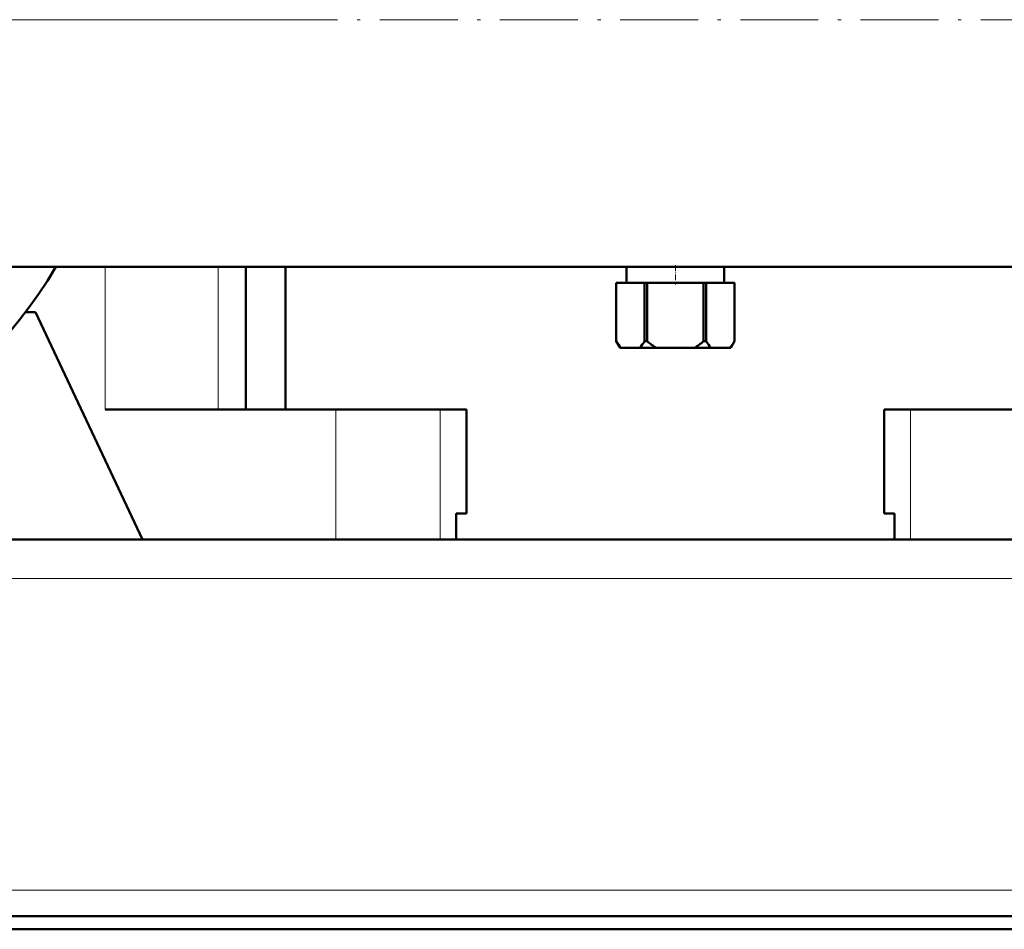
# Model space of a CAD drawing. Extents: x -1438 to 1837, y -1650 to 612.
# Tile 54 of 89: x 36 to 187, y -275 to -135. Entities that reach past the tile are written whole.
import ezdxf

# ---------------------------------------------------------------- set-up
doc = ezdxf.new("R2010")
doc.units = 0
doc.linetypes.add('DASHDOT', pattern=[18.5, 12, -3, 0.5, -3])

msp = doc.modelspace()

# ---------------------------------------------------------------- linework, layer by layer
at = {"color": 7, "linetype": 'DASHDOT', "lineweight": 18}
for p, q in [((491.79, -135.42), (-228.19, -135.42)), ((74.29, -135.42), (-120.71, -135.42))]:
    msp.add_line(p, q, dxfattribs=at)
at = {"color": 7, "lineweight": 50}
for p, q in [((416.79, -173.47), (-143.21, -173.47)), ((70.69, -173.47), (70.69, -195.42)), ((76.79, -195.42), (76.79, -173.47)), ((129.29, -173.47), (129.29, -175.92)), ((144.29, -173.47), (144.29, -175.92)), ((127.69, -175.92), (127.69, -175.92)), ((127.69, -175.92), (127.69, -184.92)), ((132.03, -175.92), (127.69, -175.92)), ((127.69, -175.92), (127.69, -184.92)), ((132.03, -175.92), (132.03, -184.92)), ((132.03, -175.92), (132.45, -175.92)), ((132.45, -175.92), (132.45, -184.92)), ((141.13, -175.92), (132.45, -175.92)), ((141.13, -175.92), (141.13, -184.92)), ((141.13, -175.92), (141.55, -175.92)), ((141.55, -175.92), (141.55, -184.92)), ((145.89, -175.92), (141.55, -175.92)), ((145.89, -175.92), (145.89, -184.92)), ((145.89, -175.92), (145.89, -175.92)), ((145.89, -175.92), (145.89, -184.92)), ((38.29, -180.42), (36.79, -180.42)), ((38.29, -180.42), (54.79, -215.42)), ((127.69, -184.92), (127.69, -184.92)), ((128.27, -185.92), (127.69, -184.92)), ((128.27, -185.92), (128.39, -185.92)), ((131.33, -185.92), (128.39, -185.92)), ((131.33, -185.92), (133.85, -185.92)), ((132.03, -184.92), (132.45, -184.92)), ((139.73, -185.92), (133.85, -185.92)), ((139.73, -185.92), (142.25, -185.92)), ((141.13, -184.92), (141.55, -184.92)), ((145.19, -185.92), (142.25, -185.92)), ((145.19, -185.92), (145.31, -185.92)), ((145.31, -185.92), (145.89, -184.92)), ((145.89, -184.92), (145.89, -184.92)), ((49.04, -195.42), (84.54, -195.42)), ((76.79, -195.42), (80.02, -195.42)), ((84.54, -195.42), (100.58, -195.42)), ((100.58, -195.42), (104.64, -195.42)), ((104.64, -211.42), (104.64, -195.42)), ((168.94, -195.42), (173, -195.42)), ((168.94, -211.42), (168.94, -195.42)), ((173, -195.42), (189.04, -195.42)), ((103.07, -215.42), (103.07, -211.42)), ((104.64, -211.42), (103.07, -211.42)), ((103.07, -211.42), (103.07, -215.42)), ((170.51, -211.42), (168.94, -211.42)), ((170.51, -211.42), (170.51, -215.42)), ((429.26, -215.42), (-155.67, -215.42)), ((84.54, -215.42), (54.79, -215.42)), ((100.58, -215.42), (84.54, -215.42)), ((103.07, -215.42), (100.58, -215.42)), ((173, -215.42), (170.51, -215.42)), ((189.04, -215.42), (173, -215.42)), ((426.79, -273.42), (-153.21, -273.42)), ((-153.21, -275.42), (426.79, -275.42))]:
    msp.add_line(p, q, dxfattribs=at)
at = {"color": 7, "lineweight": 18}
for p, q in [((49.04, -173.47), (49.04, -195.42)), ((66.41, -173.47), (66.41, -195.42)), ((84.54, -195.42), (84.54, -215.42)), ((100.58, -195.42), (100.58, -215.42)), ((173, -195.42), (173, -215.42)), ((428.76, -221.42), (-155.18, -221.42)), ((436.79, -269.42), (-163.21, -269.42))]:
    msp.add_line(p, q, dxfattribs=at)
at = {"color": 7, "linetype": 'DASHDOT', "lineweight": 18, "ltscale": 0.073498}
msp.add_line((136.79, -173.23), (136.79, -176.17), dxfattribs=at)
at = {"color": 7, "lineweight": 50}
for centre, radius, start, end in [((-23.21, -135.42), 75, 210.4865, 329.5135), ((134.69, -180.79), 8.13, 210.5839, 219.1924), ((125.03, -180.79), 8.13, 320.8076, 329.4161), ((139.76, -176.19), 11.38, 230.0555, 238.7162), ((133.82, -176.19), 11.38, 301.2838, 309.9445), ((148.55, -180.79), 8.13, 210.5839, 219.1924), ((138.89, -180.79), 8.13, 320.8076, 329.4161)]:
    msp.add_arc(centre, radius, start, end, dxfattribs=at)

doc.saveas('drawing.dxf')
